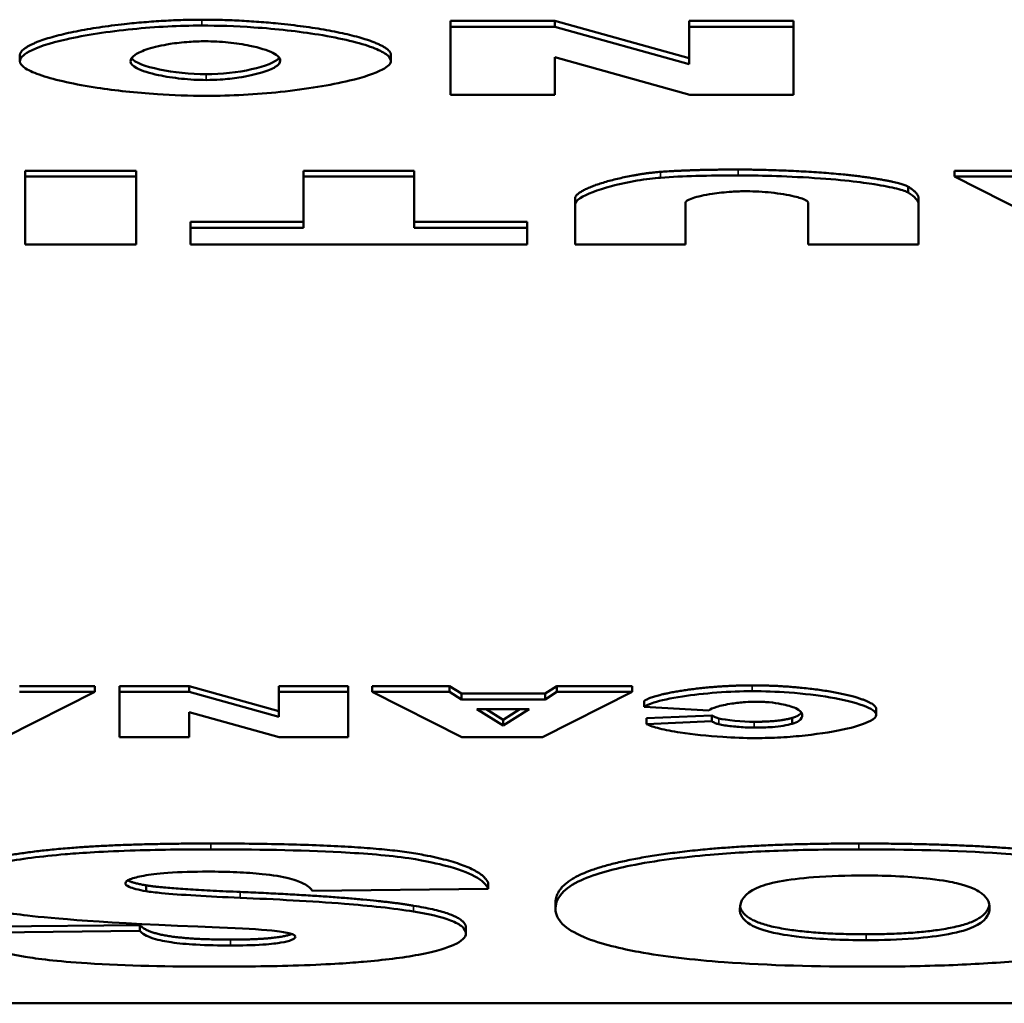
# Model space of a CAD drawing. Header units: inches. Extents: x 1.4 to 53.9, y 1.3 to 58.
# Tile 47 of 227: x 40.578 to 40.908, y 16.132 to 16.462. Entities that reach past the tile are written whole.
import ezdxf

# ---------------------------------------------------------------- set-up
doc = ezdxf.new("R2010")
doc.units = ezdxf.units.IN
doc.header["$MEASUREMENT"] = 0
doc.layers.add('Visible (ANSI)', color=7, linetype='Continuous', lineweight=50)
doc.layers.add('Visible Narrow (ANSI)', color=7, linetype='Continuous', lineweight=35)

msp = doc.modelspace()

# ---------------------------------------------------------------- linework, layer by layer
at = {"layer": 'Visible (ANSI)'}
for p, q in [((40.72252, 16.46146), (40.72252, 16.4595)), ((40.72252, 16.46146), (40.75751, 16.46146)), ((40.75751, 16.46146), (40.75751, 16.4595)), ((40.75751, 16.46146), (40.80256, 16.44891)), ((40.80256, 16.46146), (40.80256, 16.4595)), ((40.80256, 16.46146), (40.83744, 16.46146)), ((40.83744, 16.46146), (40.83744, 16.4595)), ((40.75751, 16.4595), (40.72252, 16.4595)), ((40.72252, 16.4595), (40.72252, 16.4367)), ((40.80256, 16.44695), (40.75751, 16.4595)), ((40.83744, 16.4595), (40.80256, 16.4595)), ((40.80256, 16.4595), (40.80256, 16.44695)), ((40.83744, 16.4367), (40.83744, 16.4595)), ((40.57815, 16.4499), (40.57815, 16.44794)), ((40.70254, 16.45007), (40.70254, 16.44811)), ((40.75751, 16.44932), (40.80279, 16.4367)), ((40.75751, 16.4367), (40.75751, 16.44932)), ((40.72252, 16.4367), (40.75751, 16.4367)), ((40.80279, 16.4367), (40.83744, 16.4367)), ((40.57994, 16.41124), (40.57994, 16.40927)), ((40.57994, 16.41124), (40.61713, 16.41124)), ((40.61713, 16.41124), (40.61713, 16.40927)), ((40.67326, 16.41124), (40.67326, 16.40927)), ((40.67326, 16.41124), (40.71033, 16.41124)), ((40.71033, 16.41124), (40.71033, 16.40927)), ((40.89143, 16.41124), (40.93024, 16.41124)), ((40.89143, 16.41124), (40.89143, 16.40927)), ((40.57994, 16.40927), (40.57994, 16.38648)), ((40.61713, 16.40927), (40.57994, 16.40927)), ((40.61713, 16.38648), (40.61713, 16.40927)), ((40.71033, 16.40927), (40.67326, 16.40927)), ((40.67326, 16.40927), (40.67326, 16.39212)), ((40.71033, 16.39212), (40.71033, 16.40927)), ((40.93024, 16.40927), (40.89143, 16.40927)), ((40.89143, 16.40927), (40.93647, 16.38648)), ((40.87595, 16.40588), (40.87595, 16.40392)), ((40.76427, 16.40202), (40.76427, 16.40006)), ((40.87942, 16.40202), (40.87942, 16.40006)), ((40.76427, 16.40006), (40.76427, 16.38648)), ((40.80123, 16.38648), (40.80123, 16.40039)), ((40.84246, 16.40039), (40.84246, 16.38648)), ((40.87942, 16.38648), (40.87942, 16.40006)), ((40.63538, 16.39408), (40.63538, 16.39212)), ((40.63538, 16.39408), (40.67326, 16.39408)), ((40.63538, 16.39212), (40.63538, 16.38648)), ((40.67326, 16.39212), (40.63538, 16.39212)), ((40.71033, 16.39408), (40.74822, 16.39408)), ((40.74822, 16.39212), (40.71033, 16.39212)), ((40.74822, 16.39408), (40.74822, 16.39212)), ((40.74822, 16.38648), (40.74822, 16.39212)), ((40.57994, 16.38648), (40.61713, 16.38648)), ((40.63538, 16.38648), (40.74822, 16.38648)), ((40.76427, 16.38648), (40.80123, 16.38648)), ((40.84246, 16.38648), (40.87942, 16.38648)), ((40.57318, 16.22133), (40.60329, 16.23653)), ((40.57803, 16.23849), (40.60329, 16.23849)), ((40.60329, 16.23653), (40.57803, 16.23653)), ((40.60329, 16.23849), (40.60329, 16.23653)), ((40.6116, 16.23849), (40.6116, 16.23653)), ((40.6116, 16.23849), (40.63493, 16.23849)), ((40.63493, 16.23653), (40.6116, 16.23653)), ((40.6116, 16.23653), (40.6116, 16.22133)), ((40.63493, 16.23849), (40.63493, 16.23653)), ((40.63493, 16.23849), (40.66496, 16.23012)), ((40.66496, 16.22816), (40.63493, 16.23653)), ((40.66496, 16.23849), (40.66496, 16.23653)), ((40.66496, 16.23849), (40.68821, 16.23849)), ((40.68821, 16.23653), (40.66496, 16.23653)), ((40.66496, 16.23653), (40.66496, 16.22816)), ((40.68821, 16.23849), (40.68821, 16.23653)), ((40.68821, 16.22133), (40.68821, 16.23653)), ((40.6963, 16.23849), (40.72217, 16.23849)), ((40.6963, 16.23849), (40.6963, 16.23653)), ((40.72217, 16.23653), (40.6963, 16.23653)), ((40.6963, 16.23653), (40.72633, 16.22133)), ((40.72217, 16.23849), (40.72217, 16.23653)), ((40.72217, 16.23849), (40.72617, 16.23597)), ((40.72617, 16.23401), (40.72217, 16.23653)), ((40.72617, 16.23597), (40.72617, 16.23401)), ((40.72617, 16.23597), (40.75428, 16.23597)), ((40.75335, 16.22133), (40.78346, 16.23653)), ((40.75428, 16.23597), (40.7582, 16.23849)), ((40.7582, 16.23653), (40.75428, 16.23401)), ((40.75428, 16.23597), (40.75428, 16.23401)), ((40.7582, 16.23849), (40.7582, 16.23653)), ((40.7582, 16.23849), (40.78346, 16.23849)), ((40.78346, 16.23653), (40.7582, 16.23653)), ((40.78346, 16.23849), (40.78346, 16.23653)), ((40.75428, 16.23401), (40.72617, 16.23401)), ((40.78746, 16.23352), (40.78746, 16.23155)), ((40.63493, 16.22974), (40.66512, 16.22133)), ((40.63493, 16.22133), (40.63493, 16.22974)), ((40.73133, 16.23072), (40.74889, 16.23072)), ((40.74011, 16.22526), (40.73133, 16.23072)), ((40.73449, 16.23072), (40.74011, 16.22723)), ((40.74889, 16.23072), (40.74011, 16.22526)), ((40.74011, 16.22723), (40.74573, 16.23072)), ((40.78746, 16.23155), (40.8091, 16.23031)), ((40.86523, 16.23085), (40.86523, 16.22889)), ((40.74011, 16.22723), (40.74011, 16.22526)), ((40.78823, 16.22775), (40.8101, 16.22868)), ((40.78823, 16.22775), (40.78823, 16.22579)), ((40.8101, 16.22671), (40.78823, 16.22579)), ((40.8101, 16.22868), (40.8101, 16.22671)), ((40.83705, 16.22783), (40.83705, 16.22586)), ((40.6116, 16.22133), (40.63493, 16.22133)), ((40.66512, 16.22133), (40.68821, 16.22133)), ((40.72633, 16.22133), (40.75335, 16.22133)), ((40.62045, 16.17173), (40.62045, 16.16977)), ((40.67628, 16.16984), (40.73518, 16.17054)), ((40.73518, 16.1725), (40.73518, 16.17054)), ((40.7577, 16.16581), (40.7577, 16.16385)), ((40.56001, 16.15777), (40.61834, 16.15842)), ((40.61834, 16.15842), (40.61834, 16.15646)), ((40.72767, 16.15755), (40.72767, 16.15558)), ((40.61834, 16.15646), (40.56001, 16.1558)), ((41.46971, 16.13218), (37.46971, 16.13218))]:
    msp.add_line(p, q, dxfattribs=at)
for points, degree in [([(40.57815, 16.4499), (40.57815, 16.45389), (40.59236, 16.459), (40.61915, 16.46186), (40.63913, 16.46186)], 4), ([(40.63913, 16.46186), (40.65934, 16.46186), (40.68602, 16.4594), (40.70254, 16.45407), (40.70254, 16.45007)], 4), ([(40.61557, 16.44891), (40.61776, 16.44605), (40.62996, 16.4436), (40.64063, 16.4436)], 3), ([(40.64063, 16.4436), (40.65076, 16.4436), (40.66288, 16.44608), (40.6651, 16.44913)], 3), ([(40.76427, 16.40202), (40.76427, 16.40404), (40.77085, 16.40764), (40.78506, 16.41031), (40.79291, 16.41086)], 4), ([(40.79291, 16.41086), (40.80365, 16.41163), (40.8189, 16.41163)], 2), ([(40.8189, 16.41163), (40.82768, 16.41163), (40.84835, 16.41117), (40.86233, 16.40979), (40.87388, 16.40724), (40.87595, 16.40588)], 5), ([(40.87595, 16.40588), (40.87942, 16.40371), (40.87942, 16.40202)], 2), ([(40.78746, 16.23352), (40.78962, 16.23524), (40.79901, 16.23757), (40.81295, 16.23875), (40.82365, 16.23875)], 4), ([(40.82365, 16.23875), (40.83674, 16.23875), (40.85322, 16.2373), (40.86523, 16.23368), (40.86523, 16.23085)], 4), ([(40.83705, 16.22783), (40.83943, 16.22849), (40.84014, 16.2297)], 2), ([(40.8101, 16.22868), (40.81126, 16.22799), (40.81249, 16.22767)], 2), ([(40.81249, 16.22767), (40.81457, 16.22712), (40.82057, 16.22654), (40.82427, 16.22654)], 3), ([(40.82427, 16.22654), (40.83258, 16.22654), (40.83705, 16.22783)], 2), ([(40.55347, 16.17272), (40.55347, 16.17638), (40.57483, 16.18256), (40.61295, 16.18574), (40.6422, 16.18574)], 2), ([(40.6422, 16.18574), (40.69322, 16.18574), (40.73268, 16.17828), (40.73518, 16.1725)], 2), ([(40.7577, 16.16581), (40.7577, 16.17247), (40.78138, 16.18098), (40.82604, 16.18574), (40.85934, 16.18574)], 2), ([(40.85934, 16.18574), (40.89302, 16.18574), (40.93749, 16.18164), (40.96502, 16.17276), (40.96502, 16.1661)], 2), ([(40.61434, 16.1734), (40.6159, 16.1725), (40.62045, 16.17173)], 2), ([(40.62045, 16.17173), (40.62719, 16.17056), (40.65202, 16.1695)], 2), ([(40.65202, 16.1695), (40.69283, 16.16779), (40.71015, 16.1649)], 2), ([(40.71015, 16.1649), (40.72767, 16.16201), (40.72767, 16.15755)], 2), ([(40.61834, 16.15842), (40.62065, 16.15587), (40.63566, 16.15353), (40.64875, 16.15353)], 2)]:
    msp.add_open_spline(points, degree=degree, dxfattribs=at)
for points, degree, knots in [([(40.63913, 16.45989), (40.63532, 16.45989), (40.63146, 16.45978), (40.62369, 16.45938), (40.61972, 16.45907), (40.60779, 16.4579), (40.60004, 16.45672), (40.58805, 16.45399), (40.58384, 16.45258), (40.57915, 16.45003), (40.57815, 16.44894), (40.57815, 16.44794)], 3, [-0.199539, -0.199539, -0.199539, -0.199539, -0.17544, -0.17544, -0.1488824, -0.1488824, -0.0909814, -0.0909814, -0.0401741, -0.0401741, 0, 0, 0, 0]), ([(40.70254, 16.44811), (40.70254, 16.44883), (40.70193, 16.44957), (40.69987, 16.45104), (40.69831, 16.45179), (40.69222, 16.45408), (40.68602, 16.4556), (40.67158, 16.45794), (40.66415, 16.45877), (40.65045, 16.4597), (40.64451, 16.45989), (40.63913, 16.45989)], 3, [-0.1995184, -0.1995184, -0.1995184, -0.1995184, -0.1756782, -0.1756782, -0.1496219, -0.1496219, -0.0914427, -0.0914427, -0.0409581, -0.0409581, 0, 0, 0, 0]), ([(40.61522, 16.44785), (40.61522, 16.44862), (40.61576, 16.44938), (40.61782, 16.4508), (40.61926, 16.45145), (40.62324, 16.45272), (40.62575, 16.45329), (40.63042, 16.45402), (40.6326, 16.45427), (40.63666, 16.45456), (40.63846, 16.45463), (40.64029, 16.45463)], 3, [-0.1103108, -0.1103108, -0.1103108, -0.1103108, -0.0839154, -0.0839154, -0.0598162, -0.0598162, -0.0329238, -0.0329238, -0.0139063, -0.0139063, 0, 0, 0, 0]), ([(40.64029, 16.45463), (40.64158, 16.45463), (40.64287, 16.45459), (40.64546, 16.45445), (40.64675, 16.45435), (40.65051, 16.45397), (40.65298, 16.4536), (40.65842, 16.45248), (40.66113, 16.45165), (40.66459, 16.4499), (40.66546, 16.44903), (40.66546, 16.44815)], 3, [-0.1300342, -0.1300342, -0.1300342, -0.1300342, -0.117211, -0.117211, -0.1035279, -0.1035279, -0.0751186, -0.0751186, -0.0351666, -0.0351666, 0, 0, 0, 0]), ([(40.57815, 16.44794), (40.57815, 16.44712), (40.57886, 16.44631), (40.58138, 16.4447), (40.58324, 16.4439), (40.59015, 16.4416), (40.59667, 16.44018), (40.61009, 16.43813), (40.61697, 16.43736), (40.62948, 16.43652), (40.63498, 16.43631), (40.64052, 16.43631)], 3, [-0.2402013, -0.2402013, -0.2402013, -0.2402013, -0.2074165, -0.2074165, -0.1729462, -0.1729462, -0.1010017, -0.1010017, -0.0421887, -0.0421887, 0, 0, 0, 0]), ([(40.64063, 16.44164), (40.63923, 16.44164), (40.63784, 16.44168), (40.63506, 16.44183), (40.63367, 16.44195), (40.62962, 16.44237), (40.62699, 16.44278), (40.62162, 16.44392), (40.61909, 16.44471), (40.61601, 16.44631), (40.61522, 16.44707), (40.61522, 16.44785)], 3, [-0.1245162, -0.1245162, -0.1245162, -0.1245162, -0.1113733, -0.1113733, -0.0973313, -0.0973313, -0.0681394, -0.0681394, -0.0309913, -0.0309913, 0, 0, 0, 0]), ([(40.64052, 16.43631), (40.64476, 16.43631), (40.64899, 16.43644), (40.65737, 16.4369), (40.66152, 16.43724), (40.67426, 16.43859), (40.6823, 16.43992), (40.6933, 16.44255), (40.69725, 16.44382), (40.70149, 16.44612), (40.70254, 16.44711), (40.70254, 16.44811)], 3, [-0.240598, -0.240598, -0.240598, -0.240598, -0.2082413, -0.2082413, -0.1741981, -0.1741981, -0.0974146, -0.0974146, -0.0400493, -0.0400493, 0, 0, 0, 0]), ([(40.66546, 16.44815), (40.66546, 16.44743), (40.66487, 16.4467), (40.66271, 16.44535), (40.66119, 16.44472), (40.65704, 16.44347), (40.65438, 16.4429), (40.64967, 16.44219), (40.64756, 16.44195), (40.64382, 16.4417), (40.64223, 16.44164), (40.64063, 16.44164)], 3, [-0.1063838, -0.1063838, -0.1063838, -0.1063838, -0.0813505, -0.0813505, -0.0576836, -0.0576836, -0.0302523, -0.0302523, -0.0121924, -0.0121924, 0, 0, 0, 0]), ([(40.79291, 16.4089), (40.79076, 16.40875), (40.78802, 16.40842), (40.78222, 16.40743), (40.7793, 16.40681), (40.7717, 16.40482), (40.76805, 16.4034), (40.76482, 16.4013), (40.76427, 16.40061), (40.76427, 16.40006)], 3, [-0.104953, -0.104953, -0.104953, -0.104953, -0.0817004, -0.0817004, -0.059759, -0.059759, -0.022095, -0.022095, 0, 0, 0, 0]), ([(40.8189, 16.40967), (40.8142, 16.40967), (40.80943, 16.40961), (40.80075, 16.40936), (40.79673, 16.40917), (40.79291, 16.4089)], 3, [-0.06692398, -0.06692398, -0.06692398, -0.06692398, -0.03109684, -0.03109684, 0, 0, 0, 0]), ([(40.87595, 16.40392), (40.87541, 16.40427), (40.87408, 16.40474), (40.8702, 16.4057), (40.86771, 16.4062), (40.86046, 16.40734), (40.85351, 16.40826), (40.83253, 16.40953), (40.82326, 16.40967), (40.8189, 16.40967)], 3, [-0.1276942, -0.1276942, -0.1276942, -0.1276942, -0.0972315, -0.0972315, -0.0693385, -0.0693385, -0.0332056, -0.0332056, 0, 0, 0, 0]), ([(40.80123, 16.40039), (40.80123, 16.40067), (40.80147, 16.40095), (40.80231, 16.4015), (40.80294, 16.40177), (40.80533, 16.40259), (40.80765, 16.4031), (40.81224, 16.40378), (40.81445, 16.40403), (40.81839, 16.40429), (40.82009, 16.40436), (40.82179, 16.40436)], 3, [-0.08031026, -0.08031026, -0.08031026, -0.08031026, -0.06903674, -0.06903674, -0.0572899, -0.0572899, -0.0317823, -0.0317823, -0.0129652, -0.0129652, 0, 0, 0, 0]), ([(40.82179, 16.40436), (40.82318, 16.40436), (40.82456, 16.40431), (40.8273, 16.40416), (40.82867, 16.40405), (40.83293, 16.4036), (40.83565, 16.40315), (40.83935, 16.40226), (40.84069, 16.40183), (40.84211, 16.40105), (40.84246, 16.40072), (40.84246, 16.40039)], 3, [-0.08050715, -0.08050715, -0.08050715, -0.08050715, -0.06991661, -0.06991661, -0.05874587, -0.05874587, -0.03281405, -0.03281405, -0.0134246, -0.0134246, 0, 0, 0, 0]), ([(40.87942, 16.40006), (40.87942, 16.40066), (40.87909, 16.40127), (40.87793, 16.40256), (40.87702, 16.40325), (40.87595, 16.40392)], 3, [-0.05228106, -0.05228106, -0.05228106, -0.05228106, -0.02807053, -0.02807053, 0, 0, 0, 0]), ([(40.82365, 16.23679), (40.82006, 16.23679), (40.816, 16.23664), (40.80768, 16.23602), (40.80376, 16.23557), (40.79621, 16.23441), (40.79293, 16.23369), (40.78906, 16.23247), (40.788, 16.23198), (40.78746, 16.23155)], 3, [-0.08772328, -0.08772328, -0.08772328, -0.08772328, -0.06556865, -0.06556865, -0.04362797, -0.04362797, -0.01778882, -0.01778882, 0, 0, 0, 0]), ([(40.86523, 16.22889), (40.86523, 16.22941), (40.86478, 16.22993), (40.86327, 16.23097), (40.86215, 16.2315), (40.85804, 16.23301), (40.85422, 16.23394), (40.84569, 16.2354), (40.84104, 16.23597), (40.83175, 16.23664), (40.82757, 16.23679), (40.82365, 16.23679)], 3, [-0.142372, -0.142372, -0.142372, -0.142372, -0.1243528, -0.1243528, -0.1049671, -0.1049671, -0.0653719, -0.0653719, -0.0298163, -0.0298163, 0, 0, 0, 0]), ([(40.8091, 16.23031), (40.80958, 16.23074), (40.81053, 16.23116), (40.81308, 16.23195), (40.81484, 16.23234), (40.81821, 16.23285), (40.81973, 16.23302), (40.82254, 16.23322), (40.82378, 16.23326), (40.82504, 16.23326)], 3, [-0.05983602, -0.05983602, -0.05983602, -0.05983602, -0.04235144, -0.04235144, -0.0227604, -0.0227604, -0.0095816, -0.0095816, 0, 0, 0, 0]), ([(40.82504, 16.23326), (40.82576, 16.23326), (40.82647, 16.23325), (40.8279, 16.23318), (40.82861, 16.23313), (40.8308, 16.23292), (40.83216, 16.23272), (40.83527, 16.23213), (40.83698, 16.23164), (40.83961, 16.23042), (40.84044, 16.22967), (40.84044, 16.22886)], 3, [-0.09659888, -0.09659888, -0.09659888, -0.09659888, -0.08876583, -0.08876583, -0.08052556, -0.08052556, -0.06231872, -0.06231872, -0.03255838, -0.03255838, 0, 0, 0, 0]), ([(40.81249, 16.2257), (40.81201, 16.22583), (40.8116, 16.22598), (40.81083, 16.22631), (40.81043, 16.22651), (40.8101, 16.22671)], 3, [-0.01444909, -0.01444909, -0.01444909, -0.01444909, -0.00832697, -0.00832697, 0, 0, 0, 0]), ([(40.82481, 16.22107), (40.82765, 16.22107), (40.83047, 16.22115), (40.83605, 16.22146), (40.8388, 16.22169), (40.84679, 16.22255), (40.85168, 16.22335), (40.85883, 16.22503), (40.86153, 16.22589), (40.86449, 16.22748), (40.86523, 16.22818), (40.86523, 16.22889)], 3, [-0.1588663, -0.1588663, -0.1588663, -0.1588663, -0.1372239, -0.1372239, -0.1145836, -0.1145836, -0.0674552, -0.0674552, -0.0283716, -0.0283716, 0, 0, 0, 0]), ([(40.84044, 16.22886), (40.84044, 16.22818), (40.84016, 16.22743), (40.8387, 16.22645), (40.83802, 16.22614), (40.83705, 16.22586)], 3, [-0.04060203, -0.04060203, -0.04060203, -0.04060203, -0.01324019, -0.01324019, 0, 0, 0, 0]), ([(40.78823, 16.22579), (40.78918, 16.22525), (40.79074, 16.22474), (40.79455, 16.22379), (40.79696, 16.22334), (40.80373, 16.2223), (40.80867, 16.22177), (40.81732, 16.22121), (40.82108, 16.22107), (40.82481, 16.22107)], 3, [-0.1175077, -0.1175077, -0.1175077, -0.1175077, -0.0946571, -0.0946571, -0.0694909, -0.0694909, -0.0284345, -0.0284345, 0, 0, 0, 0]), ([(40.82427, 16.22458), (40.82284, 16.22458), (40.82107, 16.22466), (40.81754, 16.22494), (40.8158, 16.22513), (40.81363, 16.22546), (40.81296, 16.22558), (40.81249, 16.2257)], 3, [-0.02672414, -0.02672414, -0.02672414, -0.02672414, -0.01638432, -0.01638432, -0.00606086, -0.00606086, 0, 0, 0, 0]), ([(40.83705, 16.22586), (40.83621, 16.22562), (40.83523, 16.2254), (40.83297, 16.22504), (40.83175, 16.22489), (40.82846, 16.22464), (40.82638, 16.22458), (40.82427, 16.22458)], 3, [-0.03869246, -0.03869246, -0.03869246, -0.03869246, -0.0270969, -0.0270969, -0.01608793, -0.01608793, 0, 0, 0, 0]), ([(40.6422, 16.18377), (40.63321, 16.18377), (40.62399, 16.18366), (40.60446, 16.18301), (40.59744, 16.18249), (40.58544, 16.18146), (40.57832, 16.18057), (40.56491, 16.178), (40.56066, 16.1765), (40.55504, 16.17394), (40.55347, 16.17238), (40.55347, 16.17076)], 3, [-0.1860868, -0.1860868, -0.1860868, -0.1860868, -0.1693712, -0.1693712, -0.1492758, -0.1492758, -0.1111652, -0.1111652, -0.0649681, -0.0649681, 0, 0, 0, 0]), ([(40.73518, 16.17054), (40.73456, 16.17196), (40.73312, 16.17337), (40.72827, 16.176), (40.72504, 16.17719), (40.71874, 16.17885), (40.71465, 16.17989), (40.70189, 16.18175), (40.69388, 16.18239), (40.67206, 16.18356), (40.65643, 16.18377), (40.6422, 16.18377)], 3, [-0.4654095, -0.4654095, -0.4654095, -0.4654095, -0.3446019, -0.3446019, -0.2304385, -0.2304385, -0.1721307, -0.1721307, -0.1084175, -0.1084175, 0, 0, 0, 0]), ([(40.85934, 16.18377), (40.85032, 16.18377), (40.84121, 16.18364), (40.82451, 16.18304), (40.81682, 16.1826), (40.8004, 16.18116), (40.79101, 16.17997), (40.77662, 16.17707), (40.77003, 16.17534), (40.75956, 16.1701), (40.7577, 16.1669), (40.7577, 16.16385)], 3, [-0.5784243, -0.5784243, -0.5784243, -0.5784243, -0.4607074, -0.4607074, -0.3563236, -0.3563236, -0.2246714, -0.2246714, -0.1222683, -0.1222683, 0, 0, 0, 0]), ([(40.96502, 16.16414), (40.96502, 16.16595), (40.96425, 16.16778), (40.96069, 16.17113), (40.95812, 16.17267), (40.9501, 16.1758), (40.94349, 16.17766), (40.92542, 16.18083), (40.91579, 16.18178), (40.89204, 16.18343), (40.8753, 16.18377), (40.85934, 16.18377)], 3, [-0.3851353, -0.3851353, -0.3851353, -0.3851353, -0.3191755, -0.3191755, -0.260546, -0.260546, -0.1924308, -0.1924308, -0.121625, -0.121625, 0, 0, 0, 0]), ([(40.61352, 16.1724), (40.61352, 16.17264), (40.61365, 16.17287), (40.61417, 16.17332), (40.61456, 16.17354), (40.61619, 16.17421), (40.61782, 16.17461), (40.62165, 16.1753), (40.62412, 16.17565), (40.63192, 16.17621), (40.63656, 16.17632), (40.64105, 16.17632)], 3, [-0.1199457, -0.1199457, -0.1199457, -0.1199457, -0.1063301, -0.1063301, -0.0928068, -0.0928068, -0.0635414, -0.0635414, -0.0342188, -0.0342188, 0, 0, 0, 0]), ([(40.64105, 16.17632), (40.64436, 16.17632), (40.64769, 16.17626), (40.65386, 16.17598), (40.65669, 16.17579), (40.66295, 16.17513), (40.66601, 16.17463), (40.66858, 16.17401)], 3, [-0.07975348, -0.07975348, -0.07975348, -0.07975348, -0.05449416, -0.05449416, -0.03144363, -0.03144363, 0, 0, 0, 0]), ([(40.66858, 16.17401), (40.67069, 16.17349), (40.67224, 16.17288), (40.67481, 16.17149), (40.67571, 16.17065), (40.67628, 16.16984)], 3, [-0.0591236, -0.0591236, -0.0591236, -0.0591236, -0.03271839, -0.03271839, 0, 0, 0, 0]), ([(40.81949, 16.1637), (40.81949, 16.16653), (40.82111, 16.16899), (40.82701, 16.17168), (40.8294, 16.17237), (40.83603, 16.17362), (40.83986, 16.17409), (40.8496, 16.17484), (40.85543, 16.175), (40.86126, 16.175)], 3, [-0.1896024, -0.1896024, -0.1896024, -0.1896024, -0.1155441, -0.1155441, -0.0799758, -0.0799758, -0.0444699, -0.0444699, 0, 0, 0, 0]), ([(40.86126, 16.175), (40.86527, 16.175), (40.86928, 16.17492), (40.87675, 16.17455), (40.88014, 16.17428), (40.88781, 16.17338), (40.89065, 16.17277), (40.89565, 16.17164), (40.89803, 16.17066), (40.90241, 16.16795), (40.90323, 16.16599), (40.90323, 16.16421)], 3, [-0.1552026, -0.1552026, -0.1552026, -0.1552026, -0.1423617, -0.1423617, -0.1304881, -0.1304881, -0.1134625, -0.1134625, -0.0714503, -0.0714503, 0, 0, 0, 0]), ([(40.55347, 16.17076), (40.55347, 16.16963), (40.55426, 16.16852), (40.55751, 16.16652), (40.55994, 16.16548), (40.56822, 16.16333), (40.57417, 16.16238), (40.58922, 16.16061), (40.60438, 16.15924), (40.64509, 16.15756)], 3, [-0.9993053, -0.9993053, -0.9993053, -0.9993053, -0.7635292, -0.7635292, -0.5624344, -0.5624344, -0.3175496, -0.3175496, 0, 0, 0, 0]), ([(40.62045, 16.16977), (40.6192, 16.16998), (40.61804, 16.17021), (40.61613, 16.1707), (40.61536, 16.17095), (40.61394, 16.17159), (40.61352, 16.17199), (40.61352, 16.1724)], 3, [-0.04086772, -0.04086772, -0.04086772, -0.04086772, -0.02813448, -0.02813448, -0.01656236, -0.01656236, 0, 0, 0, 0]), ([(40.65202, 16.16754), (40.64119, 16.168), (40.63184, 16.16853), (40.62374, 16.16931), (40.62187, 16.16952), (40.62045, 16.16977)], 3, [-0.06130892, -0.06130892, -0.06130892, -0.06130892, -0.01464474, -0.01464474, 0, 0, 0, 0]), ([(40.71015, 16.16293), (40.70352, 16.16404), (40.69508, 16.16489), (40.67596, 16.1664), (40.66364, 16.16705), (40.65202, 16.16754)], 3, [-0.1575854, -0.1575854, -0.1575854, -0.1575854, -0.0906523, -0.0906523, 0, 0, 0, 0]), ([(40.7577, 16.16385), (40.7577, 16.16214), (40.7584, 16.16043), (40.76161, 16.15724), (40.76393, 16.15577), (40.77301, 16.15196), (40.78021, 16.1504), (40.7939, 16.14789), (40.80351, 16.14677), (40.82919, 16.14487), (40.84558, 16.14447), (40.86165, 16.14447)], 3, [-0.33721, -0.33721, -0.33721, -0.33721, -0.3003307, -0.3003307, -0.2671462, -0.2671462, -0.2098487, -0.2098487, -0.1224121, -0.1224121, 0, 0, 0, 0]), ([(40.86184, 16.15335), (40.85791, 16.15335), (40.85397, 16.15343), (40.84663, 16.15377), (40.84328, 16.15402), (40.83541, 16.15489), (40.83241, 16.1555), (40.82722, 16.15664), (40.82477, 16.15758), (40.82033, 16.16018), (40.81949, 16.16201), (40.81949, 16.1637)], 3, [-0.1543748, -0.1543748, -0.1543748, -0.1543748, -0.1407993, -0.1407993, -0.1282905, -0.1282905, -0.1093867, -0.1093867, -0.0678725, -0.0678725, 0, 0, 0, 0]), ([(40.81957, 16.16477), (40.82046, 16.16008), (40.8422, 16.15532), (40.86184, 16.15532)], 2, [0.084975, 0.084975, 0.084975, 1, 2, 2, 2]), ([(40.86165, 16.14447), (40.87051, 16.14447), (40.87942, 16.1446), (40.89599, 16.14518), (40.90368, 16.14561), (40.92385, 16.14729), (40.93254, 16.14865), (40.94665, 16.15141), (40.95278, 16.15325), (40.96288, 16.15811), (40.96502, 16.16114), (40.96502, 16.16414)], 3, [-0.3524613, -0.3524613, -0.3524613, -0.3524613, -0.3113787, -0.3113787, -0.2742855, -0.2742855, -0.2092964, -0.2092964, -0.1201929, -0.1201929, 0, 0, 0, 0]), ([(40.86184, 16.15532), (40.88051, 16.15532), (40.90224, 16.16014), (40.90314, 16.16519)], 2, [0, 0, 0, 1, 1.913075, 1.913075, 1.913075]), ([(40.90323, 16.16421), (40.90323, 16.16178), (40.90174, 16.15953), (40.8959, 16.15689), (40.89333, 16.15611), (40.88606, 16.15475), (40.88219, 16.15426), (40.87273, 16.15352), (40.86733, 16.15335), (40.86184, 16.15335)], 3, [-0.2039692, -0.2039692, -0.2039692, -0.2039692, -0.1195103, -0.1195103, -0.0779546, -0.0779546, -0.041822, -0.041822, 0, 0, 0, 0]), ([(40.72767, 16.15558), (40.72767, 16.15636), (40.72728, 16.15712), (40.72555, 16.1586), (40.72428, 16.15929), (40.71953, 16.1611), (40.71528, 16.16209), (40.71015, 16.16293)], 3, [-0.1122514, -0.1122514, -0.1122514, -0.1122514, -0.0812556, -0.0812556, -0.0517516, -0.0517516, 0, 0, 0, 0]), ([(40.64509, 16.15756), (40.65232, 16.15728), (40.65855, 16.15696), (40.66373, 16.15647), (40.66495, 16.15633), (40.66588, 16.15617)], 3, [-0.04433466, -0.04433466, -0.04433466, -0.04433466, -0.00964261, -0.00964261, 0, 0, 0, 0]), ([(40.56001, 16.1558), (40.56114, 16.15406), (40.56346, 16.15232), (40.57081, 16.14962), (40.57485, 16.14862), (40.58392, 16.14712), (40.59035, 16.14626), (40.61382, 16.14473), (40.62875, 16.14447), (40.64259, 16.14447)], 3, [-0.4418767, -0.4418767, -0.4418767, -0.4418767, -0.2957437, -0.2957437, -0.1886322, -0.1886322, -0.1054557, -0.1054557, 0, 0, 0, 0]), ([(40.64875, 16.15156), (40.64486, 16.15156), (40.64089, 16.15164), (40.63416, 16.15202), (40.63136, 16.15227), (40.62711, 16.15288), (40.62486, 16.15328), (40.62048, 16.1547), (40.61912, 16.15559), (40.61834, 16.15646)], 3, [-0.1640096, -0.1640096, -0.1640096, -0.1640096, -0.1097308, -0.1097308, -0.0662085, -0.0662085, -0.0353979, -0.0353979, 0, 0, 0, 0]), ([(40.64259, 16.14447), (40.65213, 16.14447), (40.66213, 16.14457), (40.68262, 16.14523), (40.68931, 16.14575), (40.7001, 16.1467), (40.70644, 16.14746), (40.7182, 16.14966), (40.72161, 16.15089), (40.72633, 16.15302), (40.72767, 16.15427), (40.72767, 16.15558)], 3, [-0.1622541, -0.1622541, -0.1622541, -0.1622541, -0.1455565, -0.1455565, -0.1259062, -0.1259062, -0.0926284, -0.0926284, -0.0524969, -0.0524969, 0, 0, 0, 0]), ([(40.64875, 16.15353), (40.65953, 16.15353), (40.66793, 16.15484), (40.6693, 16.15542)], 2, [0, 0, 0, 1, 1.531798, 1.531798, 1.531798]), ([(40.6705, 16.15456), (40.6705, 16.15436), (40.6704, 16.15416), (40.66996, 16.15377), (40.66964, 16.15359), (40.66836, 16.15307), (40.66714, 16.15278), (40.66437, 16.1523), (40.66253, 16.15205), (40.65622, 16.15163), (40.65237, 16.15156), (40.64875, 16.15156)], 3, [-0.1044389, -0.1044389, -0.1044389, -0.1044389, -0.0904726, -0.0904726, -0.0770037, -0.0770037, -0.0508227, -0.0508227, -0.0276249, -0.0276249, 0, 0, 0, 0]), ([(40.66588, 16.15617), (40.66675, 16.15603), (40.66757, 16.15588), (40.66889, 16.15556), (40.66942, 16.1554), (40.67026, 16.15501), (40.6705, 16.15479), (40.6705, 16.15456)], 3, [-0.02546429, -0.02546429, -0.02546429, -0.02546429, -0.01682909, -0.01682909, -0.00919782, -0.00919782, 0, 0, 0, 0])]:
    msp.add_open_spline(points, degree=degree, knots=knots, dxfattribs=at)
at = {"layer": 'Visible Narrow (ANSI)'}
for p, q in [((40.63913, 16.46186), (40.63913, 16.45989)), ((40.64063, 16.4436), (40.64063, 16.44164)), ((40.79291, 16.41086), (40.79291, 16.4089)), ((40.8189, 16.41163), (40.8189, 16.40967)), ((40.82365, 16.23875), (40.82365, 16.23679)), ((40.81249, 16.22767), (40.81249, 16.2257)), ((40.82427, 16.22654), (40.82427, 16.22458)), ((40.6422, 16.18574), (40.6422, 16.18377)), ((40.85934, 16.18574), (40.85934, 16.18377)), ((40.65202, 16.1695), (40.65202, 16.16754)), ((40.71015, 16.1649), (40.71015, 16.16293)), ((40.64875, 16.15353), (40.64875, 16.15156)), ((40.86184, 16.15532), (40.86184, 16.15335))]:
    msp.add_line(p, q, dxfattribs=at)

doc.saveas('drawing.dxf')
